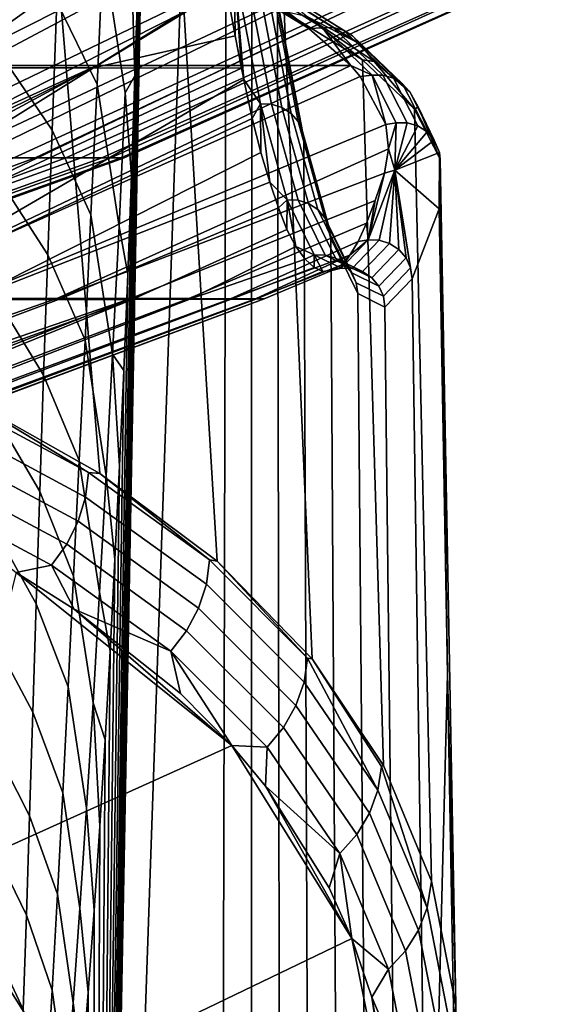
# Model space of a CAD drawing. Header units: metres. Extents: x -109 to 109, y -100 to 76.
# Tile 110 of 256: x 10.61 to 12.62, y -91.6 to -87.84. Entities that reach past the tile are written whole.
import ezdxf

# ---------------------------------------------------------------- set-up
doc = ezdxf.new("R2010")
doc.units = ezdxf.units.M
doc.layers.add('solid_21062310', color=7, linetype='CONTINUOUS')

msp = doc.modelspace()

# ---------------------------------------------------------------- linework, layer by layer
at = {"layer": 'solid_21062310'}
for points in [[(11.306494, -85.305969, -18.85297), (10.886283, -97.488968, -27.374449), (11.09954, -86.095818, -23.052511), (11.218352, -84.198288, -20.642313)], [(11.398655, -86.276031, -16.982136), (11.372429, -97.172516, -17.508698), (10.886283, -97.488968, -27.374449), (11.306494, -85.305969, -18.85297)], [(10.886283, -97.488968, -27.374449), (11.091126, -86.492653, -23.223045), (11.09954, -86.095818, -23.052511)], [(11.494458, -87.105064, -15.037475), (11.490609, -97.015823, -15.110414), (11.372429, -97.172516, -17.508698), (11.398655, -86.276031, -16.982136)], [(10.886283, -97.488968, -27.374449), (11.08173, -86.885956, -23.413549), (11.091126, -86.492653, -23.223045)], [(10.886283, -97.488968, -27.374449), (11.071362, -87.277184, -23.623737), (11.08173, -86.885956, -23.413549)], [(9.56755, -87.97319, -14.138404), (9.567235, -88.02652, -13.988188), (11.294182, -87.012512, -14.881554), (10.488403, -87.002167, -15.71884)], [(9.567235, -88.02652, -13.988188), (10.259658, -88.024391, -13.241633), (11.328516, -87.271645, -14.167225), (11.294182, -87.012512, -14.881554)], [(11.494458, -87.105064, -15.037475), (11.592741, -87.781906, -13.042556), (11.607741, -96.720352, -12.733473), (11.490609, -97.015823, -15.110414)], [(10.163645, -87.287178, 6.881111), (10.3777, -89.272644, 7.30881), (10.913566, -89.574272, 6.426227), (10.737931, -87.453598, 5.934302)], [(10.259658, -88.024391, -13.241633), (10.889946, -88.023979, -12.444328), (11.395958, -87.71579, -12.77016), (11.328516, -87.271645, -14.167225)], [(10.749904, -87.772614, -25.803007), (10.769508, -87.267052, -25.457363), (10.926289, -87.571136, -24.945471), (10.90294, -88.088417, -25.331478)], [(10.886283, -97.488968, -27.374449), (11.060047, -87.667679, -23.853167), (11.071362, -87.277184, -23.623737)], [(10.554145, -87.349136, 5.81629), (11.031582, -87.518684, 4.835504), (10.340689, -88.01532, 4.179118), (9.732293, -88.014969, 4.857456)], [(10.939733, -87.455231, -11.61734), (9.203012, -88.368324, -10.541388), (8.721021, -88.367523, -11.221442), (10.363999, -87.455231, -12.432061)], [(10.990582, -87.455231, 2.543731), (10.420714, -87.455231, 3.362566), (8.872719, -88.246254, 2.514454), (8.907516, -88.367058, 1.979462)], [(10.990582, -87.455231, 2.543731), (8.907516, -88.367058, 1.979462), (9.369199, -88.368324, 1.285559)], [(11.45156, -87.455231, -10.761026), (9.633246, -88.368324, -9.828979), (9.203012, -88.368324, -10.541388), (10.939733, -87.455231, -11.61734)], [(10.990582, -87.455231, 2.543731), (9.369199, -88.368324, 1.285559), (9.779246, -88.368324, 0.561344), (11.496246, -87.455231, 1.683764)], [(11.896491, -87.455231, -9.868123), (10.00844, -88.368324, -9.08611), (9.633246, -88.368324, -9.828979), (11.45156, -87.455231, -10.761026)], [(11.496246, -87.455231, 1.683764), (9.779246, -88.368324, 0.561344), (10.133419, -88.368324, -0.191775), (11.934754, -87.455231, 0.787688)], [(12.271929, -87.455231, -8.943847), (10.32645, -88.368324, -8.317022), (10.00844, -88.368324, -9.08611), (11.896491, -87.455231, -9.868123)], [(11.934754, -87.455231, 0.787688), (10.133419, -88.368324, -0.191775), (10.429694, -88.368324, -0.969494), (12.303544, -87.455231, -0.139261)], [(12.575678, -87.455231, -7.993596), (10.585459, -88.368324, -7.526112), (10.32645, -88.368324, -8.317022), (12.271929, -87.455231, -8.943847)], [(12.303544, -87.455231, -0.139261), (10.429694, -88.368324, -0.969494), (10.666378, -88.368324, -1.76737), (12.600461, -87.455231, -1.091668)], [(10.749904, -87.772614, -25.803007), (10.731524, -88.263107, -26.169907), (10.528902, -87.966438, -26.598434), (10.539387, -87.483437, -26.269434)], [(12.805965, -87.455231, -7.022922), (10.783988, -88.368324, -6.717896), (10.585459, -88.368324, -7.526112), (12.575678, -87.455231, -7.993596)], [(12.600461, -87.455231, -1.091668), (10.666378, -88.368324, -1.76737), (10.842119, -88.368324, -2.580845), (12.823771, -87.455231, -2.063971)], [(10.737931, -87.453598, 5.934302), (10.913566, -89.574272, 6.426227), (11.362667, -89.90992, 5.517152), (11.224384, -87.627502, 4.936969)], [(12.961445, -87.455231, -6.037495), (10.920901, -88.368324, -5.896994), (10.783988, -88.368324, -6.717896), (12.805965, -87.455231, -7.022922)], [(12.823771, -87.455231, -2.063971), (10.842119, -88.368324, -2.580845), (10.955914, -88.368324, -3.40527), (12.97217, -87.455231, -3.050489)], [(13.041208, -87.455231, -5.043071), (10.995417, -88.368324, -5.068095), (10.920901, -88.368324, -5.896994), (12.961445, -87.455231, -6.037495)], [(12.97217, -87.455231, -3.050489), (10.955914, -88.368324, -3.40527), (11.00711, -88.368324, -4.235935), (13.04479, -87.455231, -4.04546)], [(13.04479, -87.455231, -4.04546), (11.00711, -88.368324, -4.235935), (10.995417, -88.368324, -5.068095), (13.041208, -87.455231, -5.043071)], [(11.031582, -87.518684, 4.835504), (11.419859, -87.694031, 3.812521), (10.9019, -88.015694, 3.461255), (10.340689, -88.01532, 4.179118)], [(10.987012, -88.63089, -25.036419), (10.90294, -88.088417, -25.331478), (10.926289, -87.571136, -24.945471), (11.010763, -88.120369, -24.607134)], [(10.926289, -87.571136, -24.945471), (11.033648, -87.58567, -24.198687), (11.047763, -88.055244, -24.102264), (11.010763, -88.120369, -24.607134)], [(11.033648, -87.58567, -24.198687), (11.060047, -87.667679, -23.853167), (11.047763, -88.055244, -24.102264)], [(11.224384, -87.627502, 4.936969), (11.362667, -89.90992, 5.517152), (11.724736, -90.282417, 4.587077), (11.618597, -87.808517, 3.897487)], [(10.886283, -97.488968, -27.374449), (11.047763, -88.055244, -24.102264), (11.060047, -87.667679, -23.853167)], [(11.427275, -87.640129, -12.989725), (11.395958, -87.71579, -12.77016), (11.430674, -87.902, -12.090956)], [(11.427275, -87.640129, -12.989725), (11.430674, -87.902, -12.090956), (11.454739, -88.025055, -11.601988)], [(11.427275, -87.640129, -12.989725), (11.454739, -88.025055, -11.601988), (11.463683, -88.069481, -11.415997)], [(11.427275, -87.640129, -12.989725), (11.463683, -88.069481, -11.415997), (11.527444, -88.162392, -10.956611)], [(11.427275, -87.640129, -12.989725), (11.527444, -88.162392, -10.956611), (11.56953, -88.163277, -10.958878), (11.469358, -87.641006, -12.992058)], [(11.469358, -87.641006, -12.992058), (11.56953, -88.163277, -10.958878), (11.60958, -88.175598, -10.963522), (11.509363, -87.653084, -12.997624)], [(11.509363, -87.653084, -12.997624), (11.60958, -88.175598, -10.963522), (11.644429, -88.198364, -10.970178), (11.544127, -87.675423, -13.005984)], [(11.712329, -87.874588, 2.756389), (11.413369, -88.01609, 2.707143), (10.9019, -88.015694, 3.461255), (11.419859, -87.694031, 3.812521)], [(11.480202, -87.692734, 3.754905), (11.712329, -87.874588, 2.756389), (11.419859, -87.694031, 3.812521)], [(11.764738, -87.871361, 2.708066), (11.480202, -87.692734, 3.754905), (11.520393, -87.691154, 3.767533), (11.805901, -87.870399, 2.71712)], [(11.764738, -87.871361, 2.708066), (11.712329, -87.874588, 2.756389), (11.480202, -87.692734, 3.754905)], [(11.805901, -87.870399, 2.71712), (11.520393, -87.691154, 3.767533), (11.558843, -87.701218, 3.781593), (11.845282, -87.881042, 2.72775)], [(11.544127, -87.675423, -13.005984), (11.644429, -88.198364, -10.970178), (11.671324, -88.229797, -10.978319), (11.570907, -87.706238, -13.016479)], [(11.845282, -87.881042, 2.72775), (11.558843, -87.701218, 3.781593), (11.592514, -87.722115, 3.795974), (11.879771, -87.902458, 2.739115)], [(11.570907, -87.706238, -13.016479), (11.671324, -88.229797, -10.978319), (11.688141, -88.267395, -10.987303), (11.587584, -87.743118, -13.028276)], [(10.889946, -88.023979, -12.444328), (11.430674, -87.902, -12.090956), (11.395958, -87.71579, -12.77016)], [(11.688141, -88.267395, -10.987303), (11.69364, -88.307999, -10.994629), (11.592741, -87.781906, -13.042556), (11.587584, -87.743118, -13.028276)], [(11.879771, -87.902458, 2.739115), (11.592514, -87.722115, 3.795974), (11.618747, -87.752197, 3.80954), (11.906644, -87.932945, 2.750319)], [(10.731524, -88.263107, -26.169907), (10.749904, -87.772614, -25.803007), (10.90294, -88.088417, -25.331478), (10.879857, -88.586227, -25.738277)], [(11.592741, -87.781906, -13.042556), (11.69364, -88.307999, -10.994629), (11.724059, -96.28508, -10.373134), (11.607741, -96.720352, -12.733473)], [(11.906644, -87.932945, 2.750319), (11.618747, -87.752197, 3.80954), (11.70781, -87.829018, 3.587767)], [(11.618597, -87.808517, 3.897487), (11.724736, -90.282417, 4.587077), (11.997814, -90.690018, 3.644075), (11.916854, -87.993835, 2.823675)], [(11.70781, -87.829018, 3.587767), (11.618597, -87.808517, 3.897487), (11.916854, -87.993835, 2.823675)], [(11.962468, -88.000549, 2.581393), (11.70781, -87.829018, 3.587767), (11.916854, -87.993835, 2.823675)], [(11.906644, -87.932945, 2.750319), (11.70781, -87.829018, 3.587767), (11.962468, -88.000549, 2.581393)], [(11.712329, -87.874588, 2.756389), (11.872437, -88.016029, 1.922782), (11.413369, -88.01609, 2.707143)], [(11.764738, -87.871361, 2.708066), (11.872437, -88.016029, 1.922782), (11.712329, -87.874588, 2.756389)], [(11.953834, -88.052406, 1.640279), (11.764738, -87.871361, 2.708066), (11.805901, -87.870399, 2.71712), (11.99564, -88.052071, 1.645699)], [(11.953834, -88.052406, 1.640279), (11.872437, -88.016029, 1.922782), (11.764738, -87.871361, 2.708066)], [(11.99564, -88.052071, 1.645699), (11.805901, -87.870399, 2.71712), (11.845282, -87.881042, 2.72775), (12.035638, -88.063309, 1.652838)], [(12.035638, -88.063309, 1.652838), (11.845282, -87.881042, 2.72775), (11.879771, -87.902458, 2.739115), (12.070668, -88.085251, 1.661135)], [(10.889946, -88.023979, -12.444328), (11.454739, -88.025055, -11.601988), (11.430674, -87.902, -12.090956)], [(12.070668, -88.085251, 1.661135), (11.879771, -87.902458, 2.739115), (11.906644, -87.932945, 2.750319), (12.097964, -88.11615, 1.669932)], [(12.097964, -88.11615, 1.669932), (11.906644, -87.932945, 2.750319), (11.962468, -88.000549, 2.581393)], [(10.731524, -88.263107, -26.169907), (10.714439, -88.738602, -26.557156), (10.520508, -88.437965, -26.948502), (10.528902, -87.966438, -26.598434)], [(11.916854, -87.993835, 2.823675), (11.997814, -90.690018, 3.644075), (12.181408, -91.132011, 2.691201), (12.116103, -88.182831, 1.725297)], [(11.962468, -88.000549, 2.581393), (11.916854, -87.993835, 2.823675), (12.116103, -88.182831, 1.725297)], [(12.097964, -88.11615, 1.669932), (11.962468, -88.000549, 2.581393), (12.116103, -88.182831, 1.725297), (12.130628, -88.174034, 1.557381)], [(9.392515, -88.577431, 3.459077), (10.340689, -88.01532, 4.179118), (10.9019, -88.015694, 3.461255), (9.46617, -88.669167, 3.042375)], [(9.518564, -88.762352, 2.622152), (9.46617, -88.669167, 3.042375), (10.9019, -88.015694, 3.461255)], [(9.518564, -88.762352, 2.622152), (10.9019, -88.015694, 3.461255), (11.413369, -88.01609, 2.707143), (9.55619, -88.903084, 1.993865)], [(9.55619, -88.903084, 1.993865), (11.413369, -88.01609, 2.707143), (11.872437, -88.016029, 1.922782), (10.009019, -88.904579, 1.263971)], [(9.559097, -88.852921, -11.196546), (9.558688, -88.912666, -10.943666), (11.454739, -88.025055, -11.601988), (10.889946, -88.023979, -12.444328)], [(9.558688, -88.912666, -10.943666), (10.017174, -88.910561, -10.215513), (11.463683, -88.069481, -11.415997), (11.454739, -88.025055, -11.601988)], [(9.559467, -88.675568, -11.894672), (9.559097, -88.852921, -11.196546), (10.889946, -88.023979, -12.444328)], [(9.561211, -88.472153, -12.615527), (9.559467, -88.675568, -11.894672), (10.889946, -88.023979, -12.444328), (10.259658, -88.024391, -13.241633)], [(10.009019, -88.904579, 1.263971), (11.872437, -88.016029, 1.922782), (11.908764, -88.057648, 1.675494)], [(11.953834, -88.052406, 1.640279), (11.908764, -88.057648, 1.675494), (11.872437, -88.016029, 1.922782)], [(10.009019, -88.904579, 1.263971), (11.908764, -88.057648, 1.675494), (12.006833, -88.2416, 0.579085), (10.408286, -88.904976, 0.504537)], [(10.017174, -88.910561, -10.215513), (11.495768, -88.217865, -10.748404), (11.463683, -88.069481, -11.415997)], [(10.886283, -97.488968, -27.374449), (11.034489, -88.437653, -24.371454), (11.047763, -88.055244, -24.102264)], [(11.010763, -88.120369, -24.607134), (11.047763, -88.055244, -24.102264), (11.034489, -88.437653, -24.371454)], [(11.527444, -88.162392, -10.956611), (11.463683, -88.069481, -11.415997), (11.495768, -88.217865, -10.748404)], [(11.953834, -88.052406, 1.640279), (12.006833, -88.2416, 0.579085), (11.908764, -88.057648, 1.675494)], [(12.046255, -88.23436, 0.559829), (11.953834, -88.052406, 1.640279), (11.99564, -88.052071, 1.645699), (12.088375, -88.234642, 0.561579)], [(12.046255, -88.23436, 0.559829), (12.006833, -88.2416, 0.579085), (11.953834, -88.052406, 1.640279)], [(12.088375, -88.234642, 0.561579), (11.99564, -88.052071, 1.645699), (12.035638, -88.063309, 1.652838), (12.128674, -88.246483, 0.565196)], [(12.128674, -88.246483, 0.565196), (12.035638, -88.063309, 1.652838), (12.070668, -88.085251, 1.661135), (12.163967, -88.268944, 0.570393)], [(12.163967, -88.268944, 0.570393), (12.070668, -88.085251, 1.661135), (12.097964, -88.11615, 1.669932), (12.191469, -88.300255, 0.576759)], [(10.962674, -89.11834, -25.484434), (10.879857, -88.586227, -25.738277), (10.90294, -88.088417, -25.331478), (10.987012, -88.63089, -25.036419)], [(10.987012, -88.63089, -25.036419), (11.010763, -88.120369, -24.607134), (11.034489, -88.437653, -24.371454), (11.020204, -88.812706, -24.661165)], [(12.191469, -88.300255, 0.576759), (12.097964, -88.11615, 1.669932), (12.130628, -88.174034, 1.557381)], [(11.527444, -88.162392, -10.956611), (11.495768, -88.217865, -10.748404), (11.528715, -88.348167, -10.083644)], [(11.527444, -88.162392, -10.956611), (11.528715, -88.348167, -10.083644), (11.563126, -88.461617, -9.41608)], [(11.527444, -88.162392, -10.956611), (11.563126, -88.461617, -9.41608), (11.629272, -88.529343, -8.889895)], [(11.527444, -88.162392, -10.956611), (11.629272, -88.529343, -8.889895), (11.671363, -88.530243, -8.892094), (11.56953, -88.163277, -10.958878)], [(11.56953, -88.163277, -10.958878), (11.671363, -88.530243, -8.892094), (11.711459, -88.542725, -8.895802), (11.60958, -88.175598, -10.963522)], [(11.60958, -88.175598, -10.963522), (11.711459, -88.542725, -8.895802), (11.746392, -88.565804, -8.900725), (11.644429, -88.198364, -10.970178)], [(11.644429, -88.198364, -10.970178), (11.746392, -88.565804, -8.900725), (11.773405, -88.597656, -8.906475), (11.671324, -88.229797, -10.978319)], [(12.130628, -88.174034, 1.557381), (12.116103, -88.182831, 1.725297), (12.21431, -88.37368, 0.611663)], [(12.116103, -88.182831, 1.725297), (12.181408, -91.132011, 2.691201), (12.27393, -91.60717, 1.733645), (12.21431, -88.37368, 0.611663)], [(12.211321, -88.348175, 0.522762), (12.130628, -88.174034, 1.557381), (12.21431, -88.37368, 0.611663)], [(12.191469, -88.300255, 0.576759), (12.130628, -88.174034, 1.557381), (12.211321, -88.348175, 0.522762)], [(10.017174, -88.910561, -10.215513), (10.415362, -88.910164, -9.455513), (11.528715, -88.348167, -10.083644), (11.495768, -88.217865, -10.748404)], [(11.671324, -88.229797, -10.978319), (11.773405, -88.597656, -8.906475), (11.790363, -88.635765, -8.912598), (11.688141, -88.267395, -10.987303)], [(12.046255, -88.23436, 0.559829), (12.017079, -88.333923, 0.028743), (12.006833, -88.2416, 0.579085)], [(12.041468, -88.415688, -0.524806), (12.017079, -88.333923, 0.028743), (12.046255, -88.23436, 0.559829)], [(12.046255, -88.23436, 0.559829), (12.088375, -88.234642, 0.561579), (12.041468, -88.415688, -0.524806)], [(12.088375, -88.234642, 0.561579), (12.128674, -88.246483, 0.565196), (12.041468, -88.415688, -0.524806)], [(10.408286, -88.904976, 0.504537), (12.006833, -88.2416, 0.579085), (12.017079, -88.333923, 0.028743), (10.750033, -88.905388, -0.282459)], [(10.714439, -88.738602, -26.557156), (10.731524, -88.263107, -26.169907), (10.879857, -88.586227, -25.738277), (10.857213, -89.065086, -26.164516)], [(11.790363, -88.635765, -8.912598), (11.795828, -88.676407, -8.920624), (11.69364, -88.307999, -10.994629), (11.688141, -88.267395, -10.987303)], [(12.128674, -88.246483, 0.565196), (12.163967, -88.268944, 0.570393), (12.041468, -88.415688, -0.524806)], [(12.163967, -88.268944, 0.570393), (12.191469, -88.300255, 0.576759), (12.041468, -88.415688, -0.524806)], [(11.69364, -88.307999, -10.994629), (11.795828, -88.676407, -8.920624), (11.838861, -95.713081, -8.043619), (11.724059, -96.28508, -10.373134)], [(12.191469, -88.300255, 0.576759), (12.211321, -88.348175, 0.522762), (12.041468, -88.415688, -0.524806)], [(10.415362, -88.910164, -9.455513), (11.563126, -88.461617, -9.41608), (11.528715, -88.348167, -10.083644)], [(10.750033, -88.905388, -0.282459), (12.017079, -88.333923, 0.028743), (12.000908, -88.426376, -0.521027)], [(12.041468, -88.415688, -0.524806), (12.000908, -88.426376, -0.521027), (12.017079, -88.333923, 0.028743)], [(12.041468, -88.415688, -0.524806), (12.211321, -88.348175, 0.522762), (12.210323, -88.56263, -0.508852)], [(12.211321, -88.348175, 0.522762), (12.21431, -88.37368, 0.611663), (12.242164, -90.341751, 0.138252), (12.210323, -88.56263, -0.508852)], [(10.666378, -88.368324, -1.76737), (10.429694, -88.368324, -0.969494), (8.910501, -88.955673, -1.442412), (8.910884, -89.015945, -2.057599)], [(10.920901, -88.368324, -5.896994), (8.910884, -89.092354, -5.788146), (8.911335, -89.057014, -6.40586), (10.783988, -88.368324, -6.717896)], [(10.995417, -88.368324, -5.068095), (8.912115, -89.113625, -5.166943), (8.910884, -89.092354, -5.788146), (10.920901, -88.368324, -5.896994)], [(11.00711, -88.368324, -4.235935), (8.910884, -89.11602, -3.918193), (8.91203, -89.12159, -4.539129)], [(11.00711, -88.368324, -4.235935), (10.955914, -88.368324, -3.40527), (8.911418, -89.096306, -3.299888), (8.910884, -89.11602, -3.918193)], [(10.842119, -88.368324, -2.580845), (10.666378, -88.368324, -1.76737), (8.910884, -89.015945, -2.057599), (8.911796, -89.062691, -2.676626)], [(10.585459, -88.368324, -7.526112), (10.783988, -88.368324, -6.717896), (8.911335, -89.057014, -6.40586), (8.911933, -89.007576, -7.027847)], [(10.955914, -88.368324, -3.40527), (10.842119, -88.368324, -2.580845), (8.911796, -89.062691, -2.676626), (8.911418, -89.096306, -3.299888)], [(11.00711, -88.368324, -4.235935), (8.91203, -89.12159, -4.539129), (8.912115, -89.113625, -5.166943), (10.995417, -88.368324, -5.068095)], [(12.21431, -88.37368, 0.611663), (12.27393, -91.60717, 1.733645), (12.242164, -90.341751, 0.138252)], [(11.938868, -88.6819, -2.606858), (12.000908, -88.426376, -0.521027), (12.041468, -88.415688, -0.524806)], [(11.938868, -88.6819, -2.606858), (12.041468, -88.415688, -0.524806), (11.980968, -88.682808, -2.608851)], [(11.980968, -88.682808, -2.608851), (12.041468, -88.415688, -0.524806), (12.021204, -88.695366, -2.60971)], [(12.021204, -88.695366, -2.60971), (12.041468, -88.415688, -0.524806), (12.056397, -88.718567, -2.609366)], [(12.041468, -88.415688, -0.524806), (12.210323, -88.56263, -0.508852), (12.106779, -88.830437, -2.610056)], [(12.101155, -88.788918, -2.605272), (12.041468, -88.415688, -0.524806), (12.106779, -88.830437, -2.610056)], [(12.083769, -88.750595, -2.607847), (12.041468, -88.415688, -0.524806), (12.101155, -88.788918, -2.605272)], [(12.056397, -88.718567, -2.609366), (12.041468, -88.415688, -0.524806), (12.083769, -88.750595, -2.607847)], [(10.415362, -88.910164, -9.455513), (10.755991, -88.909752, -8.668033), (11.59647, -88.559898, -8.741678), (11.563126, -88.461617, -9.41608)], [(10.714439, -88.738602, -26.557156), (10.698626, -89.19899, -26.96414), (10.514047, -88.897552, -27.319338), (10.520508, -88.437965, -26.948502)], [(10.750033, -88.905388, -0.282459), (12.000908, -88.426376, -0.521027), (11.965638, -88.531204, -1.196519), (11.032372, -88.905807, -1.092668)], [(10.886283, -97.488968, -27.374449), (11.020204, -88.812706, -24.661165), (11.034489, -88.437653, -24.371454)], [(11.629272, -88.529343, -8.889895), (11.563126, -88.461617, -9.41608), (11.59647, -88.559898, -8.741678)], [(11.938868, -88.6819, -2.606858), (11.965638, -88.531204, -1.196519), (12.000908, -88.426376, -0.521027)], [(11.032372, -88.905807, -1.092668), (11.965638, -88.531204, -1.196519), (11.932333, -88.617996, -1.869627), (11.253741, -88.906242, -1.921613)], [(11.629272, -88.529343, -8.889895), (11.59647, -88.559898, -8.741678), (11.628906, -88.642174, -8.063693)], [(11.629272, -88.529343, -8.889895), (11.628906, -88.642174, -8.063693), (11.662649, -88.707054, -7.38554)], [(11.629272, -88.529343, -8.889895), (11.662649, -88.707054, -7.38554), (11.732179, -88.738892, -6.801394)], [(11.629272, -88.529343, -8.889895), (11.732179, -88.738892, -6.801394), (11.774273, -88.739799, -6.803524), (11.671363, -88.530243, -8.892094)], [(11.671363, -88.530243, -8.892094), (11.774273, -88.739799, -6.803524), (11.814415, -88.75238, -6.806285), (11.711459, -88.542725, -8.895802)], [(11.938868, -88.6819, -2.606858), (11.932333, -88.617996, -1.869627), (11.965638, -88.531204, -1.196519)], [(10.755991, -88.909752, -8.668033), (11.037178, -88.909332, -7.857423), (11.628906, -88.642174, -8.063693), (11.59647, -88.559898, -8.741678)], [(11.711459, -88.542725, -8.895802), (11.814415, -88.75238, -6.806285), (11.849435, -88.775635, -6.809458), (11.746392, -88.565804, -8.900725)], [(11.746392, -88.565804, -8.900725), (11.849435, -88.775635, -6.809458), (11.876567, -88.807732, -6.812791), (11.773405, -88.597656, -8.906475)], [(12.106779, -88.830437, -2.610056), (12.210323, -88.56263, -0.508852), (12.242164, -90.341751, 0.138252), (12.169333, -93.203262, -1.338285)], [(10.937962, -89.583664, -25.94965), (10.857213, -89.065086, -26.164516), (10.879857, -88.586227, -25.738277), (10.962674, -89.11834, -25.484434)], [(11.773405, -88.597656, -8.906475), (11.876567, -88.807732, -6.812791), (11.893667, -88.84613, -6.816023), (11.790363, -88.635765, -8.912598)], [(10.962674, -89.11834, -25.484434), (10.987012, -88.63089, -25.036419), (11.020204, -88.812706, -24.661165), (11.004933, -89.181679, -24.970854)], [(11.257369, -88.908897, -7.028164), (11.662649, -88.707054, -7.38554), (11.628906, -88.642174, -8.063693), (11.037178, -88.909332, -7.857423)], [(11.412918, -88.906677, -2.764712), (11.253741, -88.906242, -1.921613), (11.932333, -88.617996, -1.869627), (11.900541, -88.687523, -2.543465)], [(11.790363, -88.635765, -8.912598), (11.893667, -88.84613, -6.816023), (11.899458, -88.887199, -6.817433), (11.795828, -88.676407, -8.920624)], [(11.938868, -88.6819, -2.606858), (11.900541, -88.687523, -2.543465), (11.932333, -88.617996, -1.869627)], [(11.412918, -88.906677, -2.764712), (11.900541, -88.687523, -2.543465), (11.869072, -88.740685, -3.224948)], [(11.795828, -88.676407, -8.920624), (11.899458, -88.887199, -6.817433), (11.951671, -95.005615, -5.754622), (11.838861, -95.713081, -8.043619)], [(11.835574, -88.789841, -4.703049), (11.869072, -88.740685, -3.224948), (11.938868, -88.6819, -2.606858)], [(11.835574, -88.789841, -4.703049), (11.938868, -88.6819, -2.606858), (11.980968, -88.682808, -2.608851), (11.877671, -88.790756, -4.705111)], [(11.938868, -88.6819, -2.606858), (11.869072, -88.740685, -3.224948), (11.900541, -88.687523, -2.543465)], [(11.877671, -88.790756, -4.705111), (11.980968, -88.682808, -2.608851), (12.021204, -88.695366, -2.60971), (11.917861, -88.80336, -4.70692)], [(11.257369, -88.908897, -7.028164), (11.698238, -88.755104, -6.69856), (11.662649, -88.707054, -7.38554)], [(11.732179, -88.738892, -6.801394), (11.662649, -88.707054, -7.38554), (11.698238, -88.755104, -6.69856)], [(11.917861, -88.80336, -4.70692), (12.021204, -88.695366, -2.60971), (12.056397, -88.718567, -2.609366), (11.952968, -88.826653, -4.708333)], [(11.952968, -88.826653, -4.708333), (12.056397, -88.718567, -2.609366), (12.083769, -88.750595, -2.607847), (11.980219, -88.858803, -4.709239)], [(10.698626, -89.19899, -26.96414), (10.714439, -88.738602, -26.557156), (10.857213, -89.065086, -26.164516), (10.8351, -89.525352, -26.609232)], [(11.257369, -88.908897, -7.028164), (11.415347, -88.908463, -6.184839), (11.732463, -88.787178, -6.001315), (11.698238, -88.755104, -6.69856)], [(11.509022, -88.90712, -3.617307), (11.412918, -88.906677, -2.764712), (11.869072, -88.740685, -3.224948)], [(11.509022, -88.90712, -3.617307), (11.869072, -88.740685, -3.224948), (11.835432, -88.778221, -3.920707)], [(11.732179, -88.738892, -6.801394), (11.698238, -88.755104, -6.69856), (11.732463, -88.787178, -6.001315)], [(11.732179, -88.738892, -6.801394), (11.732463, -88.787178, -6.001315), (11.765274, -88.802216, -5.306596)], [(11.732179, -88.738892, -6.801394), (11.765274, -88.802216, -5.306596), (11.835574, -88.789841, -4.703049)], [(11.732179, -88.738892, -6.801394), (11.835574, -88.789841, -4.703049), (11.877671, -88.790756, -4.705111), (11.774273, -88.739799, -6.803524)], [(11.774273, -88.739799, -6.803524), (11.877671, -88.790756, -4.705111), (11.917861, -88.80336, -4.70692), (11.814415, -88.75238, -6.806285)], [(11.814415, -88.75238, -6.806285), (11.917861, -88.80336, -4.70692), (11.952968, -88.826653, -4.708333), (11.849435, -88.775635, -6.809458)], [(11.835574, -88.789841, -4.703049), (11.835432, -88.778221, -3.920707), (11.869072, -88.740685, -3.224948)], [(11.980219, -88.858803, -4.709239), (12.083769, -88.750595, -2.607847), (12.101155, -88.788918, -2.605272), (11.997462, -88.897278, -4.709567)], [(11.415347, -88.908463, -6.184839), (11.510241, -88.908012, -5.332109), (11.765274, -88.802216, -5.306596), (11.732463, -88.787178, -6.001315)], [(11.509022, -88.90712, -3.617307), (11.835432, -88.778221, -3.920707), (11.799715, -88.799133, -4.618141), (11.541523, -88.90757, -4.474685)], [(11.510241, -88.908012, -5.332109), (11.541523, -88.90757, -4.474685), (11.799715, -88.799133, -4.618141), (11.765274, -88.802216, -5.306596)], [(11.835574, -88.789841, -4.703049), (11.765274, -88.802216, -5.306596), (11.799715, -88.799133, -4.618141)], [(11.835574, -88.789841, -4.703049), (11.799715, -88.799133, -4.618141), (11.835432, -88.778221, -3.920707)], [(11.849435, -88.775635, -6.809458), (11.952968, -88.826653, -4.708333), (11.980219, -88.858803, -4.709239), (11.876567, -88.807732, -6.812791)], [(11.997462, -88.897278, -4.709567), (12.101155, -88.788918, -2.605272), (12.106779, -88.830437, -2.610056), (12.003245, -88.938774, -4.711121)], [(10.886283, -97.488968, -27.374449), (11.004933, -89.181679, -24.970854), (11.020204, -88.812706, -24.661165)], [(11.876567, -88.807732, -6.812791), (11.980219, -88.858803, -4.709239), (11.997462, -88.897278, -4.709567), (11.893667, -88.84613, -6.816023)], [(12.003245, -88.938774, -4.711121), (12.106779, -88.830437, -2.610056), (12.169333, -93.203262, -1.338285), (12.062052, -94.167168, -3.514984)], [(11.893667, -88.84613, -6.816023), (11.997462, -88.897278, -4.709567), (12.003245, -88.938774, -4.711121), (11.899458, -88.887199, -6.817433)], [(9.553512, -89.636429, -5.349011), (9.552025, -89.64888, -4.69785), (11.541523, -88.90757, -4.474685), (11.510241, -88.908012, -5.332109)], [(9.552025, -89.64888, -4.69785), (9.552393, -89.646027, -4.053949), (11.541523, -88.90757, -4.474685)], [(9.552904, -89.488472, -1.466164), (11.032372, -88.905807, -1.092668), (11.253741, -88.906242, -1.921613), (9.552153, -89.549561, -2.106046)], [(9.552153, -89.549561, -2.106046), (11.253741, -88.906242, -1.921613), (11.412918, -88.906677, -2.764712), (9.55336, -89.595642, -2.747439)], [(9.552179, -89.568939, -6.644809), (9.553521, -89.609535, -6.002226), (11.415347, -88.908463, -6.184839), (11.257369, -88.908897, -7.028164)], [(9.552532, -89.513664, -7.283062), (9.552179, -89.568939, -6.644809), (11.257369, -88.908897, -7.028164), (11.037178, -88.909332, -7.857423)], [(9.553814, -89.627983, -3.400616), (11.509022, -88.90712, -3.617307), (11.541523, -88.90757, -4.474685), (9.552393, -89.646027, -4.053949)], [(9.553732, -89.443413, -7.923525), (9.552532, -89.513664, -7.283062), (11.037178, -88.909332, -7.857423)], [(9.552904, -89.488472, -1.466164), (9.554109, -89.412437, -0.824263), (11.032372, -88.905807, -1.092668)], [(9.55336, -89.595642, -2.747439), (11.412918, -88.906677, -2.764712), (11.509022, -88.90712, -3.617307), (9.553814, -89.627983, -3.400616)], [(9.553521, -89.609535, -6.002226), (9.553512, -89.636429, -5.349011), (11.510241, -88.908012, -5.332109), (11.415347, -88.908463, -6.184839)], [(9.554316, -89.358589, -8.564983), (9.553732, -89.443413, -7.923525), (11.037178, -88.909332, -7.857423), (10.755991, -88.909752, -8.668033)], [(9.554023, -89.259224, -9.206611), (9.554316, -89.358589, -8.564983), (10.755991, -88.909752, -8.668033), (10.415362, -88.910164, -9.455513)], [(9.55441, -89.321884, -0.181881), (10.750033, -88.905388, -0.282459), (11.032372, -88.905807, -1.092668), (9.554109, -89.412437, -0.824263)], [(9.554643, -89.215919, 0.463482), (10.408286, -88.904976, 0.504537), (10.750033, -88.905388, -0.282459), (9.55441, -89.321884, -0.181881)], [(10.698626, -89.19899, -26.96414), (10.683975, -89.64402, -27.390429), (10.509279, -89.344612, -27.710772), (10.514047, -88.897552, -27.319338)], [(11.899458, -88.887199, -6.817433), (12.003245, -88.938774, -4.711121), (12.062052, -94.167168, -3.514984), (11.951671, -95.005615, -5.754622)], [(10.913024, -90.02758, -26.430944), (10.8351, -89.525352, -26.609232), (10.857213, -89.065086, -26.164516), (10.937962, -89.583664, -25.94965)], [(10.962674, -89.11834, -25.484434), (10.988694, -89.546036, -25.300238), (10.971444, -89.903877, -25.650126), (10.937962, -89.583664, -25.94965)], [(10.962674, -89.11834, -25.484434), (11.004933, -89.181679, -24.970854), (10.988694, -89.546036, -25.300238)], [(10.683975, -89.64402, -27.390429), (10.698626, -89.19899, -26.96414), (10.8351, -89.525352, -26.609232), (10.813527, -89.967171, -27.071726)], [(10.886283, -97.488968, -27.374449), (10.988694, -89.546036, -25.300238), (11.004933, -89.181679, -24.970854)], [(10.870212, -89.570549, 6.512445), (10.322966, -89.276299, 7.399957), (10.312414, -89.371254, 7.423467), (10.858833, -89.664543, 6.539203)], [(10.870212, -89.570549, 6.512445), (10.3777, -89.272644, 7.30881), (10.322966, -89.276299, 7.399957)], [(10.870212, -89.570549, 6.512445), (10.913566, -89.574272, 6.426227), (10.3777, -89.272644, 7.30881)], [(10.683975, -89.64402, -27.390429), (10.670352, -90.07338, -27.835676), (10.505944, -89.778496, -28.122673), (10.509279, -89.344612, -27.710772)], [(10.858833, -89.664543, 6.539203), (10.312414, -89.371254, 7.423467), (10.286017, -89.46521, 7.4359), (10.830781, -89.757294, 6.556203)], [(10.830781, -89.757294, 6.556203), (10.286017, -89.46521, 7.4359), (10.244796, -89.554535, 7.436776), (10.787139, -89.845222, 6.56279)], [(10.787139, -89.845222, 6.56279), (10.244796, -89.554535, 7.436776), (10.190347, -89.63578, 7.426059), (10.729598, -89.924927, 6.558706)], [(10.887958, -90.450638, -26.927462), (10.813527, -89.967171, -27.071726), (10.8351, -89.525352, -26.609232), (10.913024, -90.02758, -26.430944)], [(10.886283, -97.488968, -27.374449), (10.971444, -89.903877, -25.650126), (10.988694, -89.546036, -25.300238)], [(11.332863, -89.905037, 5.591256), (10.870212, -89.570549, 6.512445), (10.858833, -89.664543, 6.539203), (11.320701, -89.997887, 5.621432)], [(11.332863, -89.905037, 5.591256), (10.913566, -89.574272, 6.426227), (10.870212, -89.570549, 6.512445)], [(10.913024, -90.02758, -26.430944), (10.937962, -89.583664, -25.94965), (10.971444, -89.903877, -25.650126), (10.953143, -90.253281, -26.021334)], [(11.332863, -89.905037, 5.591256), (11.362667, -89.90992, 5.517152), (10.913566, -89.574272, 6.426227)], [(10.729598, -89.924927, 6.558706), (10.190347, -89.63578, 7.426059), (10.593904, -89.952911, 6.660443)], [(10.670352, -90.07338, -27.835676), (10.683975, -89.64402, -27.390429), (10.813527, -89.967171, -27.071726), (10.792473, -90.390617, -27.551428)], [(11.320701, -89.997887, 5.621432), (10.858833, -89.664543, 6.539203), (10.830781, -89.757294, 6.556203), (11.291165, -90.089165, 5.643214)], [(10.670352, -90.07338, -27.835676), (10.657503, -90.486519, -28.299616), (10.503664, -90.198357, -28.554939), (10.505944, -89.778496, -28.122673)], [(11.291165, -90.089165, 5.643214), (10.830781, -89.757294, 6.556203), (10.787139, -89.845222, 6.56279), (11.245399, -90.175354, 5.655758)], [(11.245399, -90.175354, 5.655758), (10.787139, -89.845222, 6.56279), (10.729598, -89.924927, 6.558706), (11.185175, -90.253098, 5.658578)], [(10.729598, -89.924927, 6.558706), (10.593904, -89.952911, 6.660443), (10.815453, -90.093628, 6.260354)], [(11.185175, -90.253098, 5.658578), (10.729598, -89.924927, 6.558706), (10.815453, -90.093628, 6.260354)], [(10.886283, -97.488968, -27.374449), (10.953143, -90.253281, -26.021334), (10.971444, -89.903877, -25.650126)], [(11.707009, -90.280136, 4.645513), (11.332863, -89.905037, 5.591256), (11.320701, -89.997887, 5.621432), (11.694122, -90.371658, 4.679223)], [(11.707009, -90.280136, 4.645513), (11.362667, -89.90992, 5.517152), (11.332863, -89.905037, 5.591256)], [(11.707009, -90.280136, 4.645513), (11.724736, -90.282417, 4.587077), (11.362667, -89.90992, 5.517152)], [(10.299501, -91.118423, 5.219525), (11.417562, -90.613869, 4.906063), (10.593904, -89.952911, 6.660443)], [(11.417562, -90.613869, 4.906063), (10.815453, -90.093628, 6.260354), (10.593904, -89.952911, 6.660443)], [(10.862813, -90.853256, -27.438496), (10.792473, -90.390617, -27.551428), (10.813527, -89.967171, -27.071726), (10.887958, -90.450638, -26.927462)], [(11.694122, -90.371658, 4.679223), (11.320701, -89.997887, 5.621432), (11.291165, -90.089165, 5.643214), (11.6633, -90.461197, 4.705924)], [(10.887958, -90.450638, -26.927462), (10.913024, -90.02758, -26.430944), (10.953143, -90.253281, -26.021334), (10.933753, -90.592354, -26.414673)], [(10.657503, -90.486519, -28.299616), (10.670352, -90.07338, -27.835676), (10.792473, -90.390617, -27.551428), (10.771807, -90.795502, -28.047905)], [(11.417562, -90.613869, 4.906063), (11.221993, -90.415276, 5.402617), (10.815453, -90.093628, 6.260354)], [(11.185175, -90.253098, 5.658578), (10.815453, -90.093628, 6.260354), (11.221993, -90.415276, 5.402617)], [(11.6633, -90.461197, 4.705924), (11.291165, -90.089165, 5.643214), (11.245399, -90.175354, 5.655758), (11.615735, -90.545273, 4.724581)], [(11.615735, -90.545273, 4.724581), (11.245399, -90.175354, 5.655758), (11.185175, -90.253098, 5.658578), (11.55327, -90.620636, 4.734472)], [(10.657503, -90.486519, -28.299616), (10.645268, -90.88308, -28.781916), (10.502167, -90.603531, -29.00741), (10.503664, -90.198357, -28.554939)], [(10.886283, -97.488968, -27.374449), (10.933753, -90.592354, -26.414673), (10.953143, -90.253281, -26.021334)], [(11.185175, -90.253098, 5.658578), (11.221993, -90.415276, 5.402617), (11.417562, -90.613869, 4.906063)], [(11.55327, -90.620636, 4.734472), (11.185175, -90.253098, 5.658578), (11.417562, -90.613869, 4.906063)], [(11.707009, -90.280136, 4.645513), (11.694122, -90.371658, 4.679223), (11.976052, -90.784882, 3.721932)], [(11.976052, -90.784882, 3.721932), (11.989584, -90.694847, 3.684643), (11.724736, -90.282417, 4.587077), (11.707009, -90.280136, 4.645513)], [(11.989584, -90.694847, 3.684643), (11.997814, -90.690018, 3.644075), (11.724736, -90.282417, 4.587077)], [(12.242164, -90.341751, 0.138252), (12.273741, -92.112045, 0.780002), (12.169333, -93.203262, -1.338285)], [(12.27393, -91.60717, 1.733645), (12.273741, -92.112045, 0.780002), (12.242164, -90.341751, 0.138252)], [(11.976052, -90.784882, 3.721932), (11.694122, -90.371658, 4.679223), (11.6633, -90.461197, 4.705924), (11.944165, -90.872398, 3.753599)], [(10.837572, -91.235603, -27.963514), (10.771807, -90.795502, -28.047905), (10.792473, -90.390617, -27.551428), (10.862813, -90.853256, -27.438496)], [(10.887958, -90.450638, -26.927462), (10.913293, -90.922585, -26.829714), (10.891791, -91.245247, -27.265913), (10.862813, -90.853256, -27.438496)], [(10.887958, -90.450638, -26.927462), (10.933753, -90.592354, -26.414673), (10.913293, -90.922585, -26.829714)], [(10.645268, -90.88308, -28.781916), (10.657503, -90.486519, -28.299616), (10.771807, -90.795502, -28.047905), (10.751471, -91.181816, -28.560661)], [(11.944165, -90.872398, 3.753599), (11.6633, -90.461197, 4.705924), (11.615735, -90.545273, 4.724581), (11.895161, -90.954025, 3.77842)], [(11.895161, -90.954025, 3.77842), (11.615735, -90.545273, 4.724581), (11.55327, -90.620636, 4.734472), (11.830933, -91.026581, 3.795432)], [(10.645268, -90.88308, -28.781916), (10.633345, -91.262497, -29.282261), (10.501031, -90.993141, -29.479898), (10.502167, -90.603531, -29.00741)], [(10.886283, -97.488968, -27.374449), (10.913293, -90.922585, -26.829714), (10.933753, -90.592354, -26.414673)], [(11.877303, -91.35183, 3.230212), (11.417562, -90.613869, 4.906063), (10.299501, -91.118423, 5.219525), (10.778702, -91.880455, 3.531671)], [(11.877303, -91.35183, 3.230212), (11.546214, -90.769196, 4.532825), (11.417562, -90.613869, 4.906063)], [(11.55327, -90.620636, 4.734472), (11.417562, -90.613869, 4.906063), (11.546214, -90.769196, 4.532825)], [(11.830933, -91.026581, 3.795432), (11.55327, -90.620636, 4.734472), (11.546214, -90.769196, 4.532825)], [(11.989584, -90.694847, 3.684643), (11.976052, -90.784882, 3.721932), (12.164515, -91.235146, 2.758457)], [(12.164515, -91.235146, 2.758457), (12.181408, -91.132011, 2.691201), (11.997814, -90.690018, 3.644075), (11.989584, -90.694847, 3.684643)], [(10.812263, -91.598129, -28.501846), (10.751471, -91.181816, -28.560661), (10.771807, -90.795502, -28.047905), (10.837572, -91.235603, -27.963514)], [(11.877303, -91.35183, 3.230212), (11.790638, -91.158508, 3.647437), (11.546214, -90.769196, 4.532825)], [(11.830933, -91.026581, 3.795432), (11.546214, -90.769196, 4.532825), (11.790638, -91.158508, 3.647437)], [(12.164515, -91.235146, 2.758457), (11.976052, -90.784882, 3.721932), (11.944165, -90.872398, 3.753599), (12.131807, -91.320419, 2.795051)], [(10.837572, -91.235603, -27.963514), (10.862813, -90.853256, -27.438496), (10.891791, -91.245247, -27.265913), (10.869215, -91.558098, -27.723917)], [(10.633345, -91.262497, -29.282261), (10.645268, -90.88308, -28.781916), (10.751471, -91.181816, -28.560661), (10.731274, -91.549332, -29.089256)], [(12.131807, -91.320419, 2.795051), (11.944165, -90.872398, 3.753599), (11.895161, -90.954025, 3.77842), (12.081739, -91.399261, 2.82598)], [(10.886283, -97.488968, -27.374449), (10.891791, -91.245247, -27.265913), (10.913293, -90.922585, -26.829714)], [(12.081739, -91.399261, 2.82598), (11.895161, -90.954025, 3.77842), (11.830933, -91.026581, 3.795432), (12.01625, -91.46862, 2.850046)], [(10.633345, -91.262497, -29.282261), (10.621111, -91.623016, -29.800417), (10.499461, -91.365234, -29.972166), (10.501031, -90.993141, -29.479898)], [(11.830933, -91.026581, 3.795432), (11.790638, -91.158508, 3.647437), (11.877303, -91.35183, 3.230212)], [(12.01625, -91.46862, 2.850046), (11.830933, -91.026581, 3.795432), (11.877303, -91.35183, 3.230212)], [(10.778702, -91.880455, 3.531671), (10.299501, -91.118423, 5.219525), (9.160778, -91.564873, 5.501155), (9.659961, -92.352776, 3.801754)], [(12.27393, -91.60717, 1.733645), (12.181408, -91.132011, 2.691201), (12.164515, -91.235146, 2.758457), (12.258532, -91.718742, 1.797267)], [(10.786776, -91.940697, -29.053104), (10.731274, -91.549332, -29.089256), (10.751471, -91.181816, -28.560661), (10.812263, -91.598129, -28.501846)], [(10.812263, -91.598129, -28.501846), (10.837572, -91.235603, -27.963514), (10.869215, -91.558098, -27.723917), (10.845532, -91.858871, -28.20437)], [(10.886283, -97.488968, -27.374449), (10.869215, -91.558098, -27.723917), (10.891791, -91.245247, -27.265913)], [(12.258532, -91.718742, 1.797267), (12.164515, -91.235146, 2.758457), (12.131807, -91.320419, 2.795051), (12.225257, -91.801559, 1.83866)], [(10.621111, -91.623016, -29.800417), (10.633345, -91.262497, -29.282261), (10.731274, -91.549332, -29.089256), (10.710791, -91.896584, -29.633493)], [(12.225257, -91.801559, 1.83866), (12.131807, -91.320419, 2.795051), (12.081739, -91.399261, 2.82598), (12.174515, -91.877357, 1.875543)], [(10.778702, -91.880455, 3.531671), (10.928187, -92.712692, 1.897208), (12.039078, -92.16227, 1.615064), (11.877303, -91.35183, 3.230212)], [(11.952726, -91.576477, 2.762144), (11.877303, -91.35183, 3.230212), (12.039078, -92.16227, 1.615064)], [(12.01625, -91.46862, 2.850046), (11.877303, -91.35183, 3.230212), (11.952726, -91.576477, 2.762144)], [(10.621111, -91.623016, -29.800417), (10.607875, -91.962082, -30.335936), (10.496592, -91.717102, -30.483671), (10.499461, -91.365234, -29.972166)], [(12.174515, -91.877357, 1.875543), (12.081739, -91.399261, 2.82598), (12.01625, -91.46862, 2.850046), (12.108273, -91.943184, 1.906489)], [(12.108273, -91.943184, 1.906489), (12.01625, -91.46862, 2.850046), (11.952726, -91.576477, 2.762144)], [(10.760835, -92.261795, -29.617224), (10.710791, -91.896584, -29.633493), (10.731274, -91.549332, -29.089256), (10.786776, -91.940697, -29.053104)], [(10.886283, -97.488968, -27.374449), (10.86868, -97.49971, -27.73167), (10.845532, -91.858871, -28.20437), (10.869215, -91.558098, -27.723917)], [(12.031419, -92.020859, 1.883317), (11.952726, -91.576477, 2.762144), (12.039078, -92.16227, 1.615064)], [(12.108273, -91.943184, 1.906489), (11.952726, -91.576477, 2.762144), (12.031419, -92.020859, 1.883317)], [(10.786776, -91.940697, -29.053104), (10.812263, -91.598129, -28.501846), (10.845532, -91.858871, -28.20437), (10.820712, -92.145325, -28.70792)]]:
    msp.add_3dface(points, dxfattribs=at)

doc.saveas('drawing.dxf')
